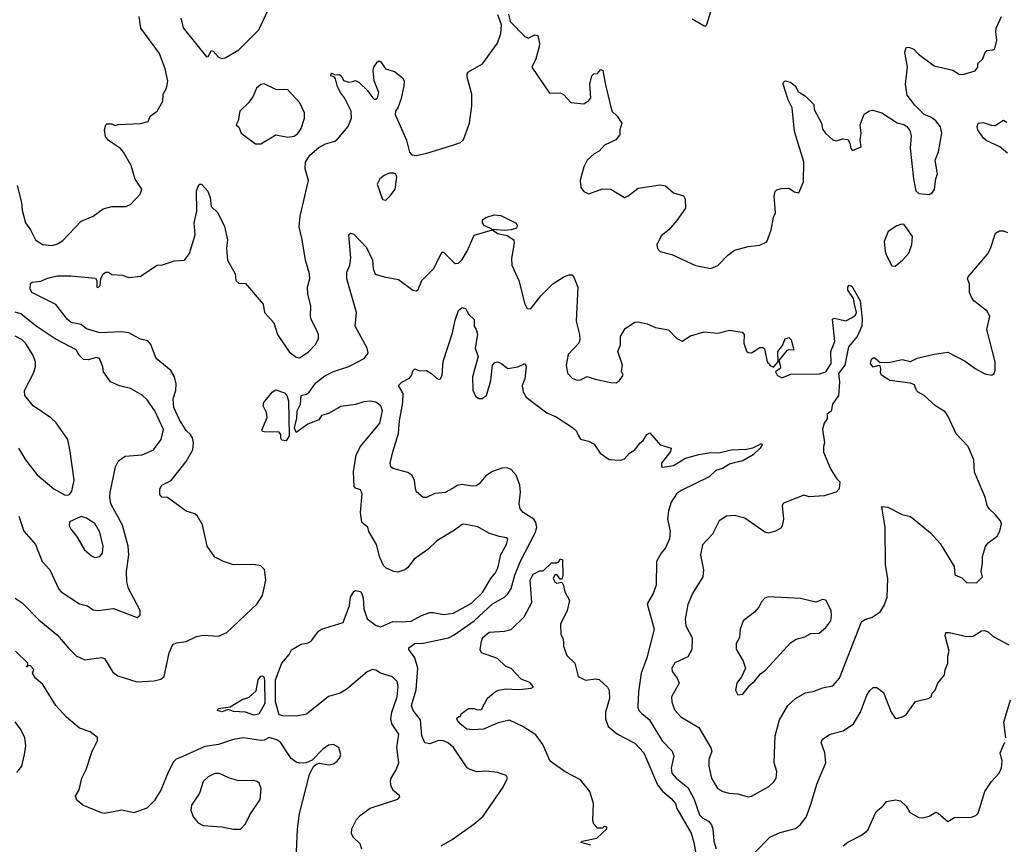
# Model space of a CAD drawing. Extents: x 2133489 to 2292442, y 756223 to 916462.
# Tile 33 of 256: x 2200911 to 2206729, y 807414 to 812286. Entities that reach past the tile are written whole.
import ezdxf

# ---------------------------------------------------------------- set-up
doc = ezdxf.new("R2010")
doc.units = 0

msp = doc.modelspace()

# ---------------------------------------------------------------- linework, layer by layer
at = {"layer": '0CON20XD'}
for points in [[(2201863.3, 812295), (2201877.7, 812237.7), (2202015, 812066.7), (2202025, 812067.5), (2202045, 812103.3), (2202055, 812100), (2202085, 812063.8), (2202105, 812056.7), (2202125, 812060), (2202205, 812107.5), (2202323.6, 812226.4), (2202406.7, 812405)], [(2204885, 812290), (2204955, 812250), (2204965, 812250), (2204971.7, 812258.3), (2204994, 812335)], [(2200895.5, 811305.5), (2200921.1, 811205), (2200925, 811160), (2200945.7, 811085), (2200975.8, 811045), (2201005, 810986.2), (2201045, 810957.5), (2201102.7, 810952.7), (2201135, 810961.4), (2201165, 810982), (2201275, 811096.2), (2201345, 811126), (2201405, 811168.8), (2201455, 811182), (2201538.3, 811181.7), (2201565.9, 811194.1), (2201623.3, 811255), (2201633.3, 811285), (2201594.1, 811344.1), (2201568.8, 811425), (2201525, 811503.3), (2201506.7, 811525), (2201435, 811571.2), (2201417.5, 811595), (2201412.5, 811635), (2201420, 811665), (2201425, 811670), (2201455, 811670), (2201475, 811660), (2201493.8, 811666.2), (2201625, 811672.5), (2201670, 811685), (2201682.5, 811715), (2201723.6, 811746.4), (2201756.7, 811805), (2201758.8, 811845), (2201778.8, 811881.2), (2201787, 811923), (2201770.8, 811995), (2201736.5, 812086.5), (2201626, 812235), (2201616.7, 812305)], [(2201515, 810441.8), (2201385, 810435.5), (2201305, 810460), (2201275, 810485.6), (2201215, 810496.1), (2201193.9, 810513.9), (2201125, 810603.9), (2200982.5, 810675), (2200972, 810695), (2200975, 810727.5), (2200984, 810736), (2201035, 810741.1), (2201075, 810758.2), (2201135, 810772.4), (2201212.8, 810772.8), (2201358, 810758), (2201367.5, 810745), (2201365.9, 810705.9), (2201375, 810703.6), (2201386.4, 810715), (2201390, 810755), (2201403.3, 810785), (2201420, 810795), (2201435, 810793.3), (2201455, 810780), (2201515.9, 810775.9), (2201555, 810762), (2201625, 810770.6), (2201723.3, 810835), (2201755, 810837.5), (2201825, 810861.1), (2201885.4, 810864.6), (2201913.5, 810905), (2201946.9, 811015), (2201941.5, 811085), (2201958.1, 811155), (2201955.6, 811275), (2201965, 811303.3), (2201975, 811313.3), (2201985, 811313.3), (2202022.6, 811272.6), (2202036.5, 811235), (2202043.1, 811183.1), (2202081.4, 811145), (2202122, 811065), (2202138.6, 810985), (2202133.3, 810935), (2202138.8, 810865), (2202183.3, 810785), (2202187.5, 810745), (2202205, 810730), (2202245, 810727.5), (2202350, 810605), (2202356.7, 810555), (2202412.5, 810495), (2202433.8, 810425), (2202502.7, 810322.7), (2202545, 810291.4), (2202565, 810287.5), (2202615, 810320.6), (2202660.7, 810369.3), (2202676.8, 810403.2), (2202676.9, 810425), (2202658.1, 810465), (2202632.9, 810515), (2202629.2, 810535), (2202631.9, 810595), (2202614.3, 810665), (2202611.9, 810705), (2202624.5, 810755.5), (2202623.7, 810783.7), (2202599.5, 810865), (2202580.6, 810985), (2202561.7, 811061.7), (2202568.9, 811125), (2202616.7, 811335), (2202598.5, 811405), (2202599.5, 811445), (2202625.6, 811485), (2202678.5, 811531.5), (2202718, 811552), (2202772.6, 811567.4), (2202789.8, 811580.2), (2202851.2, 811655), (2202871.2, 811705), (2202870, 811745), (2202831.2, 811825), (2202806.2, 811855), (2202789.3, 811889.3), (2202777, 811937), (2202768.3, 811948.3), (2202750, 811955), (2202750, 811965), (2202755, 811970), (2202775, 811960), (2202801.7, 811961.7), (2202815, 811950), (2202825, 811927.5), (2202855, 811917.5), (2202878.3, 811921.7), (2202895, 811927.5), (2202915, 811917.5), (2202967, 811867), (2202995, 811826.7), (2203005, 811816.7), (2203015, 811816.7), (2203026.2, 811825), (2203032.5, 811855), (2203005.7, 811925), (2203000, 811985), (2203003.8, 812005), (2203025, 812036.7), (2203035, 812042.5), (2203045, 812037.5), (2203073.3, 811995), (2203125, 811979.2), (2203172.2, 811942.2), (2203182.5, 811925), (2203181.4, 811895), (2203165, 811820), (2203145.6, 811765), (2203131.8, 811745), (2203130.4, 811725), (2203197.5, 811575), (2203215, 811502.5), (2203228, 811488), (2203254.2, 811484.2), (2203317.3, 811497.3), (2203481.7, 811548.3), (2203515, 811560), (2203534.1, 811575.9), (2203568, 811675), (2203582.3, 811777.7), (2203582.7, 811845), (2203555.4, 811945.4), (2203554.4, 811965), (2203560, 811975), (2203645, 812024.3), (2203735, 812147.5), (2203754.4, 812205), (2203757.8, 812255), (2203735.6, 812315)], [(2203798.7, 812318.7), (2203809.2, 812275), (2203895, 812187.5), (2203915, 812177.5), (2203955, 812196.7), (2203972.5, 812192.5), (2203982.9, 812145), (2203981.1, 812125), (2203961.4, 812055), (2203937.5, 812005), (2204041.7, 811851.7), (2204104.1, 811854.1), (2204125, 811843.8), (2204167.6, 811797.6), (2204245, 811788.6), (2204275, 811808.6), (2204286.5, 811825), (2204280.8, 811905), (2204291.2, 811955), (2204304.2, 811965.8), (2204325, 811967.5), (2204345, 811992.5), (2204356.2, 811985), (2204371.7, 811901.7), (2204410.6, 811745), (2204442, 811715), (2204468.8, 811675), (2204457.5, 811635), (2204457.5, 811605), (2204434.1, 811575.9), (2204366.4, 811543.6), (2204335, 811510), (2204305.9, 811494.1), (2204263.3, 811455), (2204245, 811417.5), (2204223.8, 811335), (2204226.7, 811295), (2204245, 811270), (2204275, 811256.7), (2204353.9, 811286.1), (2204405, 811283.8), (2204485, 811236.2), (2204505, 811243.8), (2204565, 811290), (2204695, 811310), (2204726.7, 811305), (2204775, 811262), (2204832.5, 811245), (2204843.3, 811225), (2204845, 811172.5), (2204795, 811098.8), (2204746.1, 811043.9), (2204700.9, 811009.1), (2204676.2, 810955), (2204680, 810935), (2204696.4, 810916.4), (2204765, 810898), (2204905, 810833.8), (2204995, 810816.2), (2205037.3, 810832.7), (2205095.6, 810894.4), (2205135.7, 810924.3), (2205215, 810946), (2205285, 810953.3), (2205326.1, 810973.9), (2205352, 811045), (2205365, 811120), (2205376.2, 811145), (2205368.8, 811245), (2205375, 811270), (2205385, 811280), (2205410.7, 811289.3), (2205455, 811291.2), (2205489.3, 811269.3), (2205515, 811262.5), (2205541.7, 811328.3), (2205545.3, 811445.3), (2205490, 811625), (2205476.4, 811765), (2205452.4, 811812.4), (2205422.5, 811905), (2205424.3, 811915.7), (2205435, 811923.8), (2205465, 811917.5), (2205494, 811895), (2205511.9, 811861.9), (2205523.3, 811853.3), (2205555, 811833.8), (2205603.3, 811785), (2205606.2, 811755), (2205648.6, 811675), (2205655, 811640), (2205672, 811615), (2205715, 811576.7), (2205735, 811570), (2205775, 811582.5), (2205805, 811577.5), (2205816.4, 811556.4), (2205822.5, 811525), (2205833, 811513), (2205882.5, 811535), (2205876.7, 811575), (2205883.3, 811615), (2205878, 811665), (2205901.7, 811728.3), (2205932.3, 811747.7), (2205950.7, 811750.7), (2206005, 811736.2), (2206096.4, 811676.4), (2206135, 811666.7), (2206152.5, 811655), (2206171.7, 811631.7), (2206179.5, 811599.5), (2206172.7, 811527.3), (2206191.9, 811345), (2206206.2, 811275), (2206225, 811258.8), (2206285, 811254), (2206305.7, 811264.3), (2206316.2, 811285), (2206323.8, 811345), (2206333.8, 811375), (2206320.6, 811455), (2206340, 811505), (2206359.2, 811615), (2206352.7, 811652.7), (2206325, 811688.8), (2206295, 811710), (2206255, 811726.7), (2206200.7, 811780.7), (2206155, 811840), (2206146, 811905), (2206157.1, 812005), (2206140.8, 812095), (2206149.3, 812120.7), (2206165, 812123.8), (2206195, 812111.2), (2206222.1, 812082.1), (2206314, 812014), (2206425, 811987.1), (2206463.3, 811965), (2206485, 811961.4), (2206556.4, 811983.6), (2206572.5, 812005), (2206573, 812027), (2206602.5, 812055), (2206616.7, 812095), (2206626.1, 812103.9), (2206662, 812108), (2206674.1, 812115.9), (2206685.7, 812165), (2206678.1, 812215), (2206681.4, 812235), (2206712, 812305)], [(2202335, 811553.3), (2202425, 811606), (2202495, 811591.8), (2202533, 811597), (2202555, 811612.9), (2202575, 811642.9), (2202594.7, 811705), (2202594.6, 811735), (2202565.6, 811795), (2202495, 811871.4), (2202425, 811874.2), (2202355, 811906.7), (2202335, 811903.3), (2202309.5, 811880.5), (2202290, 811835), (2202265, 811797.5), (2202212.5, 811745), (2202202.5, 811687.5), (2202190, 811665), (2202205, 811650), (2202220, 811615), (2202305, 811553.3), (2202335, 811553.3)], [(2206748.1, 811498.1), (2206702, 811535), (2206621.7, 811571.7), (2206605.8, 811585), (2206572.5, 811635), (2206569.5, 811655), (2206575, 811673.8), (2206605, 811679.4), (2206652.2, 811662.2), (2206675, 811661.5), (2206725, 811691.4), (2206745, 811681.4)], [(2203075, 811220), (2203103, 811247), (2203128.8, 811285), (2203140, 811355), (2203133, 811373), (2203119.3, 811379.3), (2203095, 811378.8), (2203065, 811366.2), (2203040, 811345), (2203023.3, 811315), (2203053.9, 811223.9), (2203075, 811220)], [(2203775, 811040.6), (2203705, 811046), (2203655, 811070.6), (2203645.6, 811085), (2203646.7, 811103.3), (2203665, 811118), (2203715, 811133.3), (2203755, 811130), (2203845, 811083.8), (2203850.3, 811070.3), (2203846.7, 811055), (2203815, 811044.5), (2203775, 811040.6)], [(2206085, 810830), (2206128, 810865), (2206164.3, 810905.7), (2206182.7, 810957.3), (2206185.8, 811005.8), (2206135, 811077.5), (2206115, 811076.7), (2206095, 811067.5), (2206043.8, 811035), (2206019.2, 810975), (2206024.2, 810915.8), (2206032.8, 810892.8), (2206065, 810832.5), (2206085, 810830)], [(2202932.5, 807385), (2202923.3, 807416.7), (2202884, 807455), (2202872, 807475), (2202873.8, 807505), (2202900.3, 807559.7), (2202924.2, 807585.8), (2202981.7, 807628.3), (2203145, 807680), (2203157.5, 807695), (2203152.5, 807705), (2203119.3, 807729.3), (2203106.7, 807755), (2203102, 807785), (2203106, 807805), (2203135, 807853.3), (2203150.5, 807895), (2203138.8, 807985), (2203152.1, 808065), (2203110.4, 808125), (2203104.2, 808155), (2203110.2, 808195), (2203141.8, 808285), (2203147.5, 808345), (2203141.9, 808375), (2203113.8, 808403.8), (2203043.3, 808425), (2203015, 808442.9), (2202995, 808447.1), (2202965, 808433.3), (2202846.8, 808333.2), (2202805, 808306.4), (2202735, 808286.4), (2202605, 808182.9), (2202545, 808171.4), (2202465, 808172.7), (2202445, 808178.6), (2202421.9, 808255), (2202423.1, 808385), (2202460, 808485), (2202502.5, 808535), (2202517, 808563), (2202574.1, 808595.9), (2202615, 808603.3), (2202632.5, 808615), (2202676.1, 808673.9), (2202695, 808686), (2202822.5, 808725), (2202860, 808825), (2202866.7, 808875), (2202885, 808907.5), (2202895, 808913.3), (2202925, 808907.5), (2202933.6, 808893.6), (2202940.7, 808870.7), (2202944, 808805), (2202965, 808746.7), (2203016.9, 808706.9), (2203045, 808699.1), (2203115, 808730.5), (2203165, 808728.5), (2203225, 808733.1), (2203285, 808765.6), (2203335, 808782.9), (2203355, 808784.2), (2203415, 808771.5), (2203475, 808780.5), (2203581.7, 808838.3), (2203645, 808901.4), (2203695.4, 808984.6), (2203721.1, 809015), (2203735.5, 809045), (2203754.5, 809125.5), (2203787.5, 809185), (2203796.1, 809216.1), (2203790, 809225), (2203745, 809232), (2203682.7, 809252.7), (2203618.8, 809288.8), (2203536.1, 809306.1), (2203525, 809303.8), (2203480.7, 809269.3), (2203375, 809206.2), (2203321.9, 809155), (2203241.2, 809098.8), (2203202.9, 809047.1), (2203186.7, 809035), (2203145, 809022.5), (2203122.5, 809025), (2203075.9, 809045.9), (2203061.2, 809061.2), (2203039.1, 809109.1), (2203019.2, 809185), (2202975, 809262.5), (2202968.3, 809288.3), (2202933.3, 809315), (2202925.5, 809375), (2202933.8, 809485), (2202925, 809507.5), (2202895, 809517.5), (2202887, 809527), (2202884.3, 809615), (2202898.8, 809715), (2202924.5, 809765), (2203038.8, 809901.2), (2203054.6, 809974.6), (2203045.5, 810005), (2203015.9, 810025.9), (2202985, 810032.7), (2202945, 810028), (2202895, 810012.4), (2202809.1, 810000.9), (2202735, 809958.9), (2202695, 809946.7), (2202678, 809922), (2202614.4, 809895.6), (2202545, 809847.5), (2202535.7, 809875), (2202548.1, 809931.9), (2202550.7, 809975), (2202570.8, 810015), (2202573.6, 810066.4), (2202605, 810073.4), (2202621.2, 810085), (2202660.5, 810139.5), (2202715, 810181.8), (2202765, 810207.3), (2202855, 810236.2), (2202946, 810285), (2202970.8, 810315), (2202964.3, 810345), (2202893.8, 810475), (2202900.4, 810555), (2202844, 810755), (2202844.5, 810795), (2202861.5, 810835), (2202868.3, 810878.3), (2202855.6, 811015), (2202865, 811024.4), (2202885, 811019.1), (2202960.2, 810940.2), (2202995.7, 810865), (2203000, 810815), (2203011.7, 810781.7), (2203065, 810766.7)], [(2203065, 810766.7), (2203150.3, 810750.3), (2203235, 810688.8), (2203255, 810683.3), (2203265, 810692.5), (2203288.1, 810745), (2203357.8, 810815), (2203405, 810912.5), (2203415, 810912.5), (2203475, 810852.5), (2203485, 810845.8), (2203503, 810847), (2203525, 810869.2), (2203555, 810919.2), (2203596.2, 811013.8), (2203705, 811043.8), (2203735, 811022.9), (2203791.2, 811011.2), (2203830, 810985), (2203831.9, 810965), (2203818, 810875), (2203820, 810835), (2203861.2, 810745), (2203896.7, 810605), (2203909.3, 810579.3), (2203925, 810576.7), (2203935, 810583.3), (2203990, 810655), (2204061.4, 810725), (2204126.7, 810766.7), (2204155, 810779.2), (2204175, 810778.8), (2204186, 810765), (2204210, 810705), (2204199.2, 810505), (2204219.2, 810425), (2204220.8, 810395), (2204215, 810373.8), (2204152.9, 810307.1), (2204140, 810245), (2204147.7, 810197.7), (2204175, 810168.8), (2204205, 810156.2), (2204225, 810158), (2204265, 810178.6), (2204312.1, 810162.1), (2204405, 810142), (2204435, 810141.2), (2204455.7, 810154.3), (2204476.2, 810185), (2204466.7, 810205), (2204472.5, 810245), (2204446, 810325), (2204460.8, 810365), (2204462, 810415), (2204488.8, 810461.2), (2204545, 810498.8), (2204565, 810501.2), (2204618.8, 810488.8), (2204667.3, 810467.3), (2204745, 810453.8), (2204795, 810403.3), (2204825, 810387.5), (2204875, 810418), (2204955, 810441.2), (2205035.9, 810434.1), (2205105, 810450.8), (2205180.5, 810440.5), (2205191.2, 810425), (2205190.8, 810375), (2205205, 810326.7), (2205215, 810318.8), (2205235, 810318), (2205285, 810350), (2205305, 810350), (2205311.7, 810341.7), (2205328, 810265), (2205345, 810243.3), (2205365, 810232.5), (2205392.5, 810265), (2205390.8, 810325), (2205418.3, 810361.7), (2205435, 810401.2), (2205455, 810408.1), (2205469.5, 810395), (2205485.8, 810334.2), (2205456.1, 810336.1), (2205445, 810331.2), (2205397.5, 810272.5), (2205406.9, 810235), (2205403.8, 810225), (2205377.5, 810205), (2205386.7, 810185), (2205415, 810170), (2205468.2, 810191.8), (2205636.7, 810193.3), (2205675, 810206.2), (2205706.2, 810255), (2205703.3, 810325), (2205727.5, 810385), (2205713, 810517), (2205725, 810522.5), (2205793.2, 810506.8), (2205826.4, 810523.6), (2205848.9, 810541.1), (2205856.2, 810555), (2205844.4, 810604.4), (2205838.1, 810638.1), (2205805, 810687.5), (2205804.4, 810705.6), (2205812.5, 810717.5), (2205825, 810714), (2205835, 810702), (2205877.5, 810625), (2205888.3, 810518.3), (2205886.4, 810475), (2205860, 810415), (2205807.6, 810352.4), (2205786.1, 810243.9), (2205749.2, 810195), (2205756, 810145), (2205749.2, 810065), (2205714, 810015), (2205706.1, 809973.9), (2205683.3, 809955), (2205681.7, 809928.3), (2205665, 809902.5), (2205654.3, 809865.7), (2205666.7, 809785), (2205660, 809765), (2205660.7, 809730.7), (2205701.7, 809631.7), (2205736.7, 809575), (2205757.5, 809555), (2205753.8, 809515), (2205735, 809493.8), (2205665, 809472), (2205575.9, 809465.9), (2205543.9, 809476.1), (2205425, 809430), (2205416.2, 809415), (2205423.8, 809335), (2205416.7, 809295), (2205407.7, 809282.3), (2205377.5, 809265), (2205335, 809252.5), (2205315, 809257.5), (2205195, 809341.5), (2205135, 809356.7), (2205087.9, 809352.1), (2205044, 809325), (2205005, 809246), (2204945.9, 809184.1), (2204933.3, 809125), (2204952.2, 809035), (2204946.9, 808995), (2204886.9, 808895), (2204858.9, 808831.1), (2204842.5, 808745), (2204847.5, 808705), (2204884.6, 808634.6), (2204882.5, 808565), (2204859.1, 808520.9), (2204783.1, 808486.9), (2204764.3, 808455), (2204765.8, 808435), (2204796, 808395), (2204808, 808365), (2204763.3, 808285), (2204764.5, 808255), (2204781.2, 808208.8), (2204817, 808167), (2204923.3, 808103.3), (2204995, 807983.3), (2205000, 807965), (2204983.3, 807915), (2204982.5, 807875), (2204998.9, 807805), (2205035, 807744), (2205065, 807725.7), (2205104.1, 807715.9), (2205155, 807712), (2205215, 807694), (2205235, 807697.5), (2205338, 807755), (2205367.4, 807782.6), (2205380.8, 807805), (2205385.8, 807845), (2205369.2, 807895), (2205375.6, 808055), (2205400.9, 808149.1), (2205450.8, 808235), (2205496.2, 808275), (2205555, 808308), (2205605, 808318.6), (2205655, 808338.6), (2205715, 808350), (2205754.4, 808395), (2205885, 808728), (2205905, 808742.5), (2205947.5, 808755), (2205995, 808786.7), (2206020, 808825), (2206036.9, 808875), (2206040.6, 808985), (2206026.7, 809065), (2206026, 809285), (2206005, 809410), (2206040, 809405), (2206125, 809363.3), (2206175, 809350), (2206292.5, 809255), (2206350.7, 809190.7), (2206433.3, 809055), (2206436.4, 809006.4), (2206478, 808988), (2206505, 808960), (2206565, 808958.8), (2206600, 808995), (2206593.3, 809025), (2206601.2, 809075), (2206600, 809115), (2206617.3, 809172.7), (2206634.5, 809195.5), (2206686.7, 809235), (2206703.3, 809265), (2206713, 809307), (2206705.8, 809325.8), (2206675, 809363.3), (2206638.8, 809395), (2206628, 809415), (2206615.7, 809465), (2206552.6, 809612.6), (2206550, 809685), (2206515.7, 809765), (2206445, 809838.8), (2206395.6, 809945.6), (2206379.1, 809969.1), (2206323.3, 810005), (2206255, 810066.2), (2206220, 810085), (2206210, 810095), (2206197.7, 810127.7), (2206175, 810138.8), (2206052.5, 810155), (2206003.3, 810185), (2205997, 810197), (2206000, 810225), (2205995, 810240), (2205985, 810242.5), (2205955, 810232.5), (2205937.5, 810255), (2205945, 810280), (2205955, 810287.5), (2205965, 810287.5), (2205995, 810260), (2206055, 810263.3), (2206125, 810278.8), (2206175, 810266), (2206215, 810287.1), (2206315, 810310), (2206395, 810320.6), (2206497.6, 810267.6), (2206556.2, 810225), (2206615, 810194.2), (2206655, 810186.2), (2206670, 810195), (2206676, 810215), (2206676, 810265), (2206625.8, 810455), (2206643.3, 810535), (2206626.7, 810565), (2206548.8, 810625), (2206535, 810646.7), (2206524.2, 810675), (2206522.5, 810725), (2206512.5, 810755), (2206515, 810766.2), (2206629.7, 810900.3), (2206648, 810935), (2206676.7, 811025), (2206701.7, 811038.3), (2206725, 811037.5), (2206748.3, 811028.3)], [(2203401.2, 807405), (2203466.7, 807443.3), (2203595.7, 807534.3), (2203650.5, 807579.5), (2203768.8, 807751.2), (2203792.5, 807805), (2203785, 807820), (2203735, 807838.8), (2203665, 807846), (2203612, 807842), (2203572.5, 807855), (2203555, 807866.7), (2203474.4, 807985), (2203445, 808011.1), (2203415, 808025.6), (2203385, 808026.5), (2203335, 808006.7), (2203305, 808012.5), (2203288.2, 808055), (2203278.5, 808148.5), (2203235.3, 808205.3), (2203226, 808235), (2203253.4, 808326.6), (2203263.5, 808455), (2203246.4, 808516.4), (2203210.5, 808565), (2203211.1, 808575), (2203245, 808600.5), (2203295, 808602.7), (2203444.6, 808634.6), (2203479, 808651), (2203596, 808734), (2203705, 808834.2), (2203775, 808874.6), (2203796.2, 808893.8), (2203815.3, 808925), (2203836, 809005), (2203867.8, 809082.2), (2203956.6, 809255), (2203966, 809285), (2203961.6, 809315), (2203948.4, 809335), (2203886.9, 809375), (2203869.1, 809395), (2203862.9, 809425), (2203870.8, 809495), (2203867, 809535), (2203844.1, 809594.1), (2203815, 809628.5), (2203795, 809636.2), (2203765, 809637.5), (2203705, 809616.2), (2203665, 809590.5), (2203626.8, 809543.2), (2203607.8, 809532.2), (2203585, 809530.3), (2203525, 809540), (2203496.8, 809533.2), (2203471.5, 809518.5), (2203425, 809493.2), (2203365, 809486.7), (2203315, 809462.9), (2203295, 809462.5), (2203256.6, 809496.6), (2203249.2, 809515), (2203244.4, 809565), (2203228.1, 809595), (2203205, 809610), (2203116, 809635), (2203104.2, 809645), (2203100, 809665), (2203115, 809733.3), (2203149.6, 809840.4), (2203155.3, 809915), (2203175.8, 810025), (2203177, 810077), (2203150, 810125), (2203169.4, 810145), (2203215, 810168.5), (2203226.5, 810183.5), (2203235.4, 810214.6), (2203245, 810223.3), (2203275, 810211.7), (2203315, 810212.5), (2203345, 810195.5), (2203375, 810166.9), (2203385, 810161.9), (2203397.5, 810165), (2203406.8, 810185), (2203413, 810267), (2203468.8, 810435), (2203485, 810510), (2203503, 810567), (2203526.4, 810586.4), (2203545, 810580), (2203564.4, 810544.4), (2203595.6, 810515), (2203596.2, 810475), (2203608.8, 810455), (2203615.8, 810425), (2203602.5, 810345), (2203619.5, 810295), (2203586.1, 810175), (2203587.9, 810097.9), (2203605, 810062.5), (2203625, 810048.6), (2203643, 810047), (2203670, 810065), (2203694.4, 810155), (2203705.8, 810244.2), (2203719.3, 810260.7), (2203735, 810263.8), (2203755, 810256), (2203795.7, 810224.3), (2203855, 810235.6), (2203895.5, 810255.5), (2203903.1, 810235), (2203895.7, 810165), (2203879.4, 810125), (2203887, 810087), (2203904.4, 810055), (2204025, 809962.9), (2204080.2, 809940.2), (2204177.2, 809877.2), (2204200.6, 809855), (2204210.7, 809830.7), (2204225, 809808), (2204272.5, 809795), (2204305, 809778.8), (2204342, 809725), (2204395, 809688), (2204463.9, 809683.9), (2204485, 809690.8), (2204514.5, 809725.5), (2204545.5, 809744.5), (2204575, 809784), (2204595, 809800), (2204617.5, 809835), (2204635, 809845.8), (2204695, 809774.4), (2204760, 809755), (2204756, 809735), (2204703.8, 809665), (2204702.5, 809645), (2204712, 809642), (2204775, 809652.7), (2204845, 809694.5), (2204925, 809716.2), (2204995, 809728.9), (2205042.6, 809727.4), (2205115, 809744.6), (2205205, 809748), (2205243.2, 809756.8), (2205295, 809782.5), (2205298, 809775), (2205285.6, 809755), (2205245, 809714.6), (2205185, 809679.2), (2205132.2, 809667.8), (2205105, 809659.6), (2205064.2, 809635), (2205025, 809623.1), (2204985.8, 809585), (2204818.9, 809505), (2204792.5, 809485), (2204761.5, 809435), (2204745.4, 809384.6), (2204738.9, 809335), (2204754.5, 809265), (2204751.4, 809218.6), (2204726.9, 809165), (2204701.9, 809135), (2204674.3, 809085), (2204671.9, 808945), (2204655, 808896.2), (2204619.4, 808835), (2204661.1, 808685), (2204615.9, 808515), (2204582.9, 808425), (2204567.7, 808315), (2204564.6, 808225), (2204569.5, 808205), (2204587.1, 808187.1), (2204630.5, 808150.5), (2204708.2, 808025), (2204766.5, 807965), (2204775.5, 807935), (2204760.8, 807865), (2204764.8, 807834.8), (2204789.5, 807805), (2204859.7, 807749.7), (2204893.8, 807685), (2204927.3, 807587.2), (2204945, 807569.6), (2204981.1, 807551.1), (2204998.5, 807528.5), (2205006, 807505), (2205012.4, 807432.4), (2205026.6, 807386.6)], [(2200905, 809352), (2200934.6, 809265), (2201004.6, 809185), (2201044.7, 809085), (2201088.7, 809035), (2201142.3, 808922.3), (2201156.7, 808905), (2201265, 808834.4), (2201312.5, 808822.5), (2201345, 808800), (2201375, 808795.7), (2201465, 808806.5), (2201605, 808753.3), (2201622.5, 808767.5), (2201623.3, 808795), (2201585, 808866.7), (2201553.6, 808925), (2201544.6, 808965), (2201542.9, 809025), (2201556.2, 809125), (2201551.1, 809175), (2201518.8, 809298.8), (2201450.4, 809425), (2201442.9, 809465), (2201445, 809492.5), (2201477.5, 809645), (2201495, 809679.2), (2201535, 809706.9), (2201635, 809715.6), (2201701.2, 809745), (2201746.2, 809805), (2201760.4, 809865), (2201710.4, 809975), (2201665, 810040.6), (2201635, 810066.9), (2201565, 810107.1), (2201501.7, 810121.7), (2201446.9, 810146.9), (2201405.8, 810205), (2201401.4, 810235), (2201383.3, 810285), (2201365, 810289.2), (2201315, 810275.6), (2201287.9, 810277.9), (2201263.1, 810303.1), (2201245, 810335.5), (2201120.1, 810400.1), (2201008.9, 810475), (2200917.4, 810547.4), (2200885, 810558.5)], [(2200885, 808868.6), (2200925, 808840.6), (2201025, 808740.6), (2201135, 808649.2), (2201200.5, 808570.5), (2201245, 808527.8), (2201295, 808504.4), (2201335, 808509.1), (2201395, 808518.6), (2201411.7, 808511.7), (2201460.9, 808430.9), (2201490.2, 808410.2), (2201603.9, 808373.9), (2201705, 808380), (2201745, 808390.6), (2201764.2, 808405), (2201793.9, 808545), (2201816.2, 808595), (2201837.5, 808605), (2201895, 808612.9), (2201955, 808641.9), (2201995, 808648.6), (2202085, 808642.9), (2202135, 808664.4), (2202315, 808834), (2202345.8, 808884.2), (2202365.8, 808975), (2202357.2, 809037.2), (2202335, 809059.4), (2202295, 809066.7), (2202175, 809064.5), (2202114.5, 809084.5), (2202065, 809110.8), (2202018, 809175), (2201991.7, 809301.7), (2201961.7, 809351.7), (2201945, 809366.7), (2201895, 809382.5), (2201785, 809462.5), (2201750, 809465), (2201740, 809480), (2201740, 809515), (2201751.2, 809535), (2201806.6, 809563.4), (2201895.6, 809675), (2201934.2, 809745), (2201937.5, 809785), (2201932.9, 809815), (2201920.8, 809835), (2201895, 809858.6), (2201855, 809921.9), (2201822.8, 809995), (2201818.5, 810045), (2201834.6, 810095), (2201836, 810135), (2201825.5, 810175), (2201803.6, 810213.6), (2201717.1, 810285), (2201686.6, 810366.6), (2201669.1, 810389.1), (2201625, 810398.6), (2201555, 810435.5), (2201515, 810441.8)], [(2200904.6, 809754.6), (2200946, 809685), (2201015, 809596.2), (2201113.4, 809513.4), (2201175, 809478.8), (2201195, 809476.7), (2201207.7, 809482.3), (2201219.5, 809500.5), (2201232, 809565), (2201210, 809735), (2201196.2, 809805), (2201126.2, 809905), (2201094.3, 809934.3), (2200991.2, 810005), (2200942, 810065), (2200938.8, 810095), (2200993, 810197), (2201004.2, 810235), (2201004.2, 810265), (2200989.4, 810305), (2200944.4, 810375), (2200925, 810394.4), (2200885, 810416.2)], [(2202485, 809797.5), (2202460.7, 809800.7), (2202453.3, 809813.3), (2202453.8, 809835), (2202445, 809848.8), (2202355, 809850), (2202345, 809852.5), (2202341.7, 809861.7), (2202374.3, 809935), (2202368.9, 809965), (2202350.5, 810005), (2202353.1, 810025), (2202403.5, 810085), (2202425, 810098.9), (2202475, 810082.2), (2202490.4, 810065), (2202500, 810035), (2202503.6, 809826.4), (2202485, 809797.5)], [(2201355, 809108.6), (2201385, 809114.2), (2201400.6, 809135), (2201404.4, 809175.6), (2201385, 809258.8), (2201355, 809309.2), (2201305, 809340), (2201275, 809350), (2201205, 809320), (2201202.5, 809295), (2201212.5, 809275), (2201246.7, 809235), (2201293.2, 809153.2), (2201335, 809117.5), (2201355, 809108.6)], [(2203819.5, 808330.5), (2203861.7, 808328.3), (2203933, 808337), (2203946.7, 808345), (2203925, 808370), (2203875, 808388.8), (2203815, 808452), (2203783.8, 808465), (2203735, 808512), (2203640, 808545), (2203632.5, 808562.5), (2203639.2, 808615), (2203648, 808635), (2203685, 808667.5), (2203776.2, 808673.8), (2203815, 808683.3), (2203891.7, 808758.3), (2203937.5, 808842.5), (2203926.7, 808975), (2203945, 809010), (2203985, 809030), (2204005, 809030), (2204053, 809077), (2204085, 809077.5), (2204096.4, 809083.6), (2204105, 809100), (2204117.5, 809095), (2204121.2, 809005), (2204115, 808980), (2204105, 808980), (2204085, 809007.5), (2204073.3, 809006.7), (2204063.3, 808985), (2204072.5, 808965), (2204085, 808957.5), (2204115, 808962.5), (2204125, 808942.5), (2204131.4, 808905), (2204159.1, 808855), (2204145.6, 808795), (2204107.3, 808715), (2204108.5, 808655), (2204123.1, 808625), (2204124.3, 808604.3), (2204124.4, 808584.4), (2204145, 808530), (2204191.4, 808485), (2204211.2, 808405), (2204255, 808383.8), (2204315, 808392.5), (2204335, 808387.5), (2204385, 808342.5), (2204393.6, 808323.6), (2204395.8, 808275.8), (2204373.3, 808195), (2204372.5, 808155), (2204389.3, 808109.3), (2204444.3, 808064.3), (2204545, 808011.9), (2204599.5, 807955), (2204680.3, 807765), (2204708.8, 807728.8), (2204760.4, 807685), (2204785.5, 807655), (2204794.4, 807625), (2204879.2, 807479.2), (2204894.7, 807424.7), (2204921.3, 807271.3)], [(2205155, 808296.7), (2205185, 808301.2), (2205225.7, 808354.3), (2205255, 808378.8), (2205289.1, 808420.9), (2205317.6, 808442.4), (2205465.5, 808604.5), (2205500, 808625), (2205549.7, 808640.3), (2205585, 808658.6), (2205635, 808662), (2205675, 808694.2), (2205704.2, 808735), (2205708.6, 808765), (2205705.5, 808795.5), (2205675, 808856.2), (2205655, 808861.2), (2205615, 808844.2), (2205525, 808866), (2205333.9, 808876.1), (2205315, 808867.5), (2205295, 808846.7), (2205278.8, 808815), (2205253.3, 808785), (2205186.7, 808735), (2205168.8, 808685), (2205163.8, 808635), (2205145, 808600), (2205143.9, 808566.1), (2205185.9, 808495.9), (2205200, 808455), (2205177, 808403), (2205148.8, 808365), (2205140, 808325), (2205155, 808296.7)], [(2205255.8, 807365), (2205344.5, 807455.5), (2205405, 807483.8), (2205495, 807506.7), (2205525, 807531.1), (2205558.5, 807575), (2205585, 807650), (2205621.1, 807768.9), (2205674.3, 807895), (2205668.9, 807955), (2205646.9, 808015), (2205654.6, 808035.4), (2205700, 808065), (2205776.7, 808085), (2205838, 808125), (2205880, 808195), (2205917.5, 808295), (2205935, 808323.3), (2205955, 808340), (2205975, 808340), (2206015, 808310), (2206061.2, 808195), (2206085, 808160), (2206095, 808156.7), (2206131.7, 808168.3), (2206149.3, 808180.7), (2206205, 808257.5), (2206280, 808275), (2206297.5, 808285), (2206303, 808307), (2206320, 808325), (2206336.7, 808365), (2206376.7, 808415), (2206380, 808445), (2206396.1, 808483.9), (2206396.2, 808525), (2206404, 808555), (2206378.8, 808645), (2206383.3, 808665), (2206405, 808666), (2206507.9, 808642.1), (2206545, 808644.5), (2206595, 808674.3), (2206615, 808677.1), (2206635, 808668), (2206662.4, 808642.4), (2206755, 808592)], [(2202544.4, 807325), (2202552.5, 807505), (2202564.3, 807595), (2202622.7, 807827.3), (2202647, 807873), (2202663, 807887), (2202685, 807892.5), (2202735.8, 807884.2), (2202765, 807890), (2202786.2, 807905), (2202803.3, 807925), (2202808.8, 807945), (2202796.4, 807986.4), (2202765, 808003.3), (2202735, 807998.8), (2202703, 807977), (2202638.8, 807911.2), (2202604.2, 807895.8), (2202565, 807894.3), (2202545, 807900), (2202515, 807921.4), (2202455, 808012.5), (2202435, 808028.9), (2202385, 808045.6), (2202355, 808030), (2202335, 808027.9), (2202233.1, 808043.1), (2202175, 808032.7), (2202086.6, 808003.4), (2202005, 807991.5), (2201875, 807933.3), (2201835, 807917.5), (2201819.3, 807900.7), (2201789.5, 807845), (2201745, 807733.8), (2201705, 807671.2), (2201662.7, 807627.3), (2201585, 807600), (2201515, 807615.8), (2201413.1, 807596.9), (2201395, 807599.1), (2201284.8, 807644.8), (2201249.5, 807675), (2201241.3, 807698.7), (2201262.9, 807735), (2201278.6, 807805), (2201304.4, 807855), (2201338.6, 807965), (2201370, 808025), (2201370, 808045), (2201327.9, 808077.9), (2201265, 808100.8), (2201188, 808165), (2201124.2, 808235), (2201047.3, 808357.3), (2201003.8, 808395), (2200987.5, 808425), (2200995, 808447.5), (2200975, 808467.5), (2200960, 808470), (2200955, 808460), (2200950, 808465), (2200960, 808470), (2200960, 808485), (2200885.5, 808555.5)], [(2202295, 808176.2), (2202245, 808194.2), (2202175, 808198), (2202145, 808210), (2202105, 808196.7), (2202080, 808205), (2202085, 808216.2), (2202155, 808226.2), (2202225, 808268.8), (2202266.9, 808283.1), (2202308.7, 808321.3), (2202320, 808385), (2202335, 808407.5), (2202345, 808410), (2202355, 808400), (2202357.9, 808377.9), (2202358.8, 808245), (2202325, 808183.8), (2202295, 808176.2)], [(2204285, 807408), (2204227.5, 807425), (2204235, 807432.5), (2204320.7, 807449.3), (2204380, 807505), (2204380, 807515), (2204365, 807520), (2204355, 807510), (2204325, 807510), (2204303, 807533), (2204297.5, 807555), (2204302, 807655), (2204279.4, 807725), (2204225.8, 807795), (2204135, 807842), (2204046.5, 807905), (2204003.1, 808003.1), (2203960.7, 808060.7), (2203885, 808109.1), (2203805, 808147.8), (2203737.5, 808132.5), (2203652.5, 808095), (2203585, 808090.8), (2203553.8, 808095), (2203513.3, 808125), (2203497.5, 808145), (2203495, 808160), (2203505, 808170), (2203515, 808170), (2203520, 808185), (2203563, 808217), (2203596.4, 808216.4), (2203615, 808207.5), (2203639.3, 808210.7), (2203675, 808277.5), (2203720, 808315), (2203740, 808325), (2203785, 808332.5), (2203819.5, 808330.5)], [(2206737.6, 808042.4), (2206725.5, 808135), (2206765, 808267.5)], [(2200895, 807837.5), (2200923.8, 807875), (2200939.2, 807945), (2200947.1, 807995), (2200940.8, 808045), (2200915.6, 808095), (2200885, 808138.1)], [(2205776, 807405), (2205805, 807426.9), (2205885, 807468.1), (2205922.2, 807497.8), (2205971.9, 807608.1), (2206011.2, 807638.8), (2206033.8, 807666.2), (2206086.4, 807676.4), (2206115, 807671.2), (2206149.3, 807639.3), (2206171.3, 807601.3), (2206225, 807571.4), (2206245, 807570), (2206285, 807580), (2206325, 807603.8), (2206338.6, 807598.6), (2206395, 807548.8), (2206435, 807572.5), (2206535, 807574.5), (2206561.2, 807585), (2206575, 807598), (2206613.8, 807726.2), (2206654.2, 807785.8), (2206697.8, 807835), (2206713.3, 807865), (2206717.3, 807905), (2206704.3, 807955), (2206733.1, 808016.9)], [(2202175, 807502.5), (2202215, 807503.8), (2202245, 807535.8), (2202271.6, 807588.4), (2202331.7, 807678.3), (2202337.3, 807742.7), (2202325.4, 807775.4), (2202315, 807785.7), (2202295, 807791.1), (2202205, 807788.5), (2202151.2, 807805), (2202092.6, 807832.6), (2202065, 807831.5), (2202025, 807813.5), (2201995.6, 807785), (2201973.4, 807716.6), (2201925.8, 807645), (2201922, 807615), (2201935.9, 807575.9), (2201965, 807540), (2201994.3, 807524.3), (2202105, 807517.1), (2202175, 807502.5)]]:
    msp.add_lwpolyline(points, dxfattribs=at)

doc.saveas('drawing.dxf')
